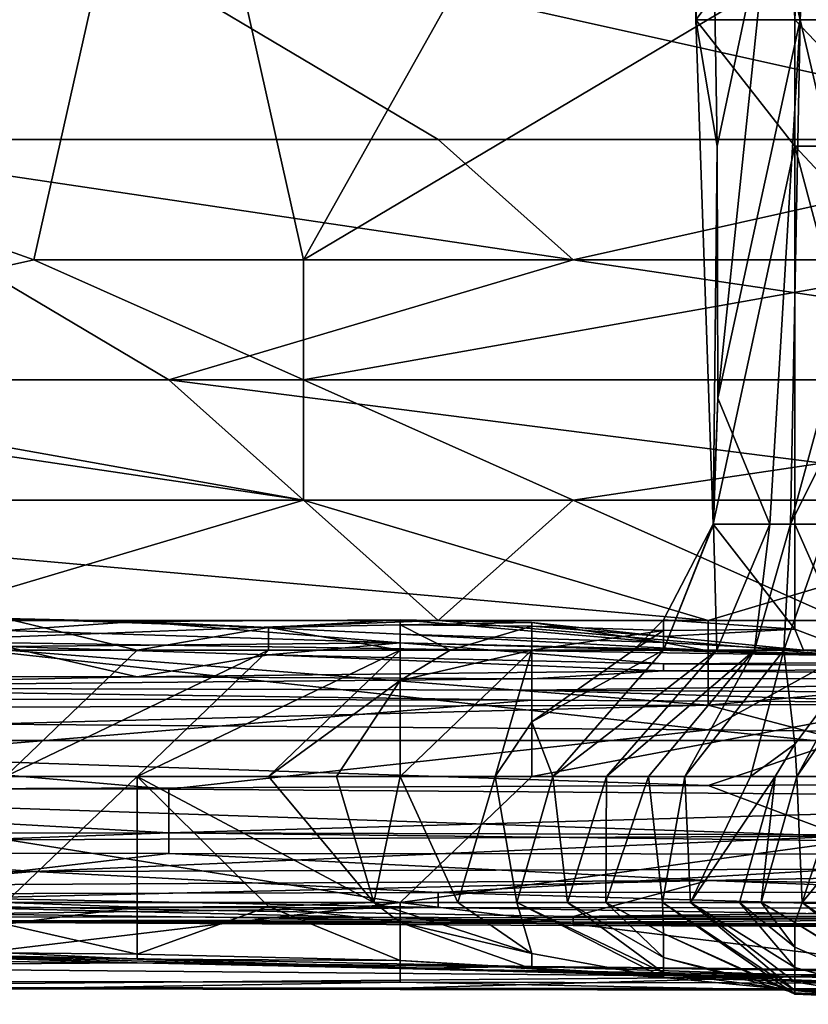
# Model space of a CAD drawing. Extents: x -1.05 to 1.05, y -0.36 to 0.36.
# Tile 147 of 226: x 0.7424 to 0.7761, y -0.3615 to -0.3195. Entities that reach past the tile are written whole.
import ezdxf

# ---------------------------------------------------------------- set-up
doc = ezdxf.new("R2010")
doc.units = 0

msp = doc.modelspace()

# ---------------------------------------------------------------- linework, layer by layer
for points in [[(0.754561, -0.32971, 0.268082), (0.748802, -0.304044, 0.26605), (0.771839, -0.298911, 0.26544)], [(0.754561, -0.32971, 0.268082), (0.771839, -0.298911, 0.26544), (0.789116, -0.309177, 0.265814)], [(0.743042, -0.32971, 0.268321), (0.714246, -0.319443, 0.267732), (0.748802, -0.304044, 0.26605)], [(0.743042, -0.32971, 0.268321), (0.748802, -0.304044, 0.26605), (0.754561, -0.32971, 0.268082)], [(0.771322, -0.319467, 0.192571), (0.775345, -0.314083, 0.196306), (0.771085, -0.308699, 0.192571)], [(0.771965, -0.308699, 0.188835), (0.771322, -0.319467, 0.192571), (0.771085, -0.308699, 0.192571)], [(0.772226, -0.324851, 0.188835), (0.771322, -0.319467, 0.192571), (0.771965, -0.308699, 0.188835)], [(0.774502, -0.314083, 0.181365), (0.772226, -0.324851, 0.188835), (0.771965, -0.308699, 0.188835)], [(0.774502, -0.314083, 0.181365), (0.774547, -0.308699, 0.181365), (0.775771, -0.319467, 0.177629)], [(0.776334, -0.308699, 0.173894), (0.775771, -0.319467, 0.177629), (0.774547, -0.308699, 0.181365)], [(0.779146, -0.319467, 0.162688), (0.775771, -0.319467, 0.177629), (0.776334, -0.308699, 0.173894)], [(0.77578, -0.314083, 0.196306), (0.78082, -0.319467, 0.192571), (0.780952, -0.308699, 0.192571)], [(0.783357, -0.32971, 0.267321), (0.754561, -0.32971, 0.268082), (0.789116, -0.309177, 0.265814)], [(0.77555, -0.319467, 0.196011), (0.775345, -0.314083, 0.196306), (0.771322, -0.319467, 0.192571)], [(0.77226, -0.335619, 0.188835), (0.772226, -0.324851, 0.188835), (0.774502, -0.314083, 0.181365)], [(0.775771, -0.319467, 0.177629), (0.77226, -0.335619, 0.188835), (0.774502, -0.314083, 0.181365)], [(0.77555, -0.319467, 0.196011), (0.77578, -0.314083, 0.196306), (0.775345, -0.314083, 0.196306)], [(0.77578, -0.314083, 0.196306), (0.77555, -0.319467, 0.196011), (0.78082, -0.319467, 0.192571)], [(0.708487, -0.31431, 0.395134), (0.731524, -0.324576, 0.39094), (0.743042, -0.31431, 0.394514)], [(0.76032, -0.324576, 0.390515), (0.743042, -0.31431, 0.394514), (0.731524, -0.324576, 0.39094)], [(0.789116, -0.324576, 0.389973), (0.789116, -0.31431, 0.39325), (0.743042, -0.31431, 0.394514)], [(0.789116, -0.324576, 0.389973), (0.743042, -0.31431, 0.394514), (0.76032, -0.324576, 0.390515)], [(0.743042, -0.32971, 0.268321), (0.720005, -0.334843, 0.269339), (0.714246, -0.319443, 0.267732)], [(0.77555, -0.319467, 0.196011), (0.771322, -0.319467, 0.192571), (0.77555, -0.324851, 0.195703)], [(0.771322, -0.319467, 0.192571), (0.772059, -0.341004, 0.192571), (0.77555, -0.324851, 0.195703)], [(0.772226, -0.324851, 0.188835), (0.772059, -0.341004, 0.192571), (0.771322, -0.319467, 0.192571)], [(0.774479, -0.341004, 0.181365), (0.77226, -0.335619, 0.188835), (0.775771, -0.319467, 0.177629)], [(0.775771, -0.319467, 0.177629), (0.775356, -0.341004, 0.177629), (0.774479, -0.341004, 0.181365)], [(0.775356, -0.341004, 0.177629), (0.775771, -0.319467, 0.177629), (0.778296, -0.330235, 0.166424)], [(0.780689, -0.324851, 0.192571), (0.78082, -0.319467, 0.192571), (0.77555, -0.319467, 0.196011)], [(0.77555, -0.324851, 0.195703), (0.780689, -0.324851, 0.192571), (0.77555, -0.319467, 0.196011)], [(0.779146, -0.319467, 0.162688), (0.778296, -0.330235, 0.166424), (0.775771, -0.319467, 0.177629)], [(0.725765, -0.334843, 0.386455), (0.748802, -0.334843, 0.386275), (0.731524, -0.324576, 0.39094)], [(0.748802, -0.334843, 0.386275), (0.766079, -0.32971, 0.388316), (0.731524, -0.324576, 0.39094)], [(0.766079, -0.32971, 0.388316), (0.76032, -0.324576, 0.390515), (0.731524, -0.324576, 0.39094)], [(0.766079, -0.32971, 0.388316), (0.789116, -0.324576, 0.389973), (0.76032, -0.324576, 0.390515)], [(0.766079, -0.32971, 0.388316), (0.800635, -0.334843, 0.385776), (0.789116, -0.324576, 0.389973)], [(0.77555, -0.324851, 0.195703), (0.772059, -0.341004, 0.192571), (0.77555, -0.341004, 0.194806)], [(0.77226, -0.335619, 0.188835), (0.772059, -0.341004, 0.192571), (0.772226, -0.324851, 0.188835)], [(0.77555, -0.341004, 0.194806), (0.77983, -0.341004, 0.192571), (0.77555, -0.324851, 0.195703)], [(0.77983, -0.341004, 0.192571), (0.780594, -0.330235, 0.192571), (0.77555, -0.324851, 0.195703)], [(0.780594, -0.330235, 0.192571), (0.780689, -0.324851, 0.192571), (0.77555, -0.324851, 0.195703)], [(0.720005, -0.334843, 0.269339), (0.743042, -0.32971, 0.268321), (0.754561, -0.334843, 0.268656)], [(0.754561, -0.334843, 0.268656), (0.743042, -0.32971, 0.268321), (0.754561, -0.32971, 0.268082)], [(0.800635, -0.334843, 0.385776), (0.766079, -0.32971, 0.388316), (0.748802, -0.334843, 0.386275)], [(0.754561, -0.334843, 0.268656), (0.754561, -0.32971, 0.268082), (0.783357, -0.32971, 0.267321)], [(0.754561, -0.334843, 0.268656), (0.783357, -0.32971, 0.267321), (0.800635, -0.334843, 0.267437)], [(0.780726, -0.330235, 0.155218), (0.775074, -0.346388, 0.177629), (0.775356, -0.341004, 0.177629)], [(0.780726, -0.330235, 0.155218), (0.778571, -0.346388, 0.162688), (0.775074, -0.346388, 0.177629)], [(0.780726, -0.330235, 0.155218), (0.775356, -0.341004, 0.177629), (0.778296, -0.330235, 0.166424)], [(0.714246, -0.339976, 0.383819), (0.754561, -0.339976, 0.383624), (0.725765, -0.334843, 0.386455)], [(0.754561, -0.334843, 0.268656), (0.754561, -0.339976, 0.271196), (0.720005, -0.334843, 0.269339)], [(0.720005, -0.334843, 0.269339), (0.754561, -0.339976, 0.271196), (0.725765, -0.339976, 0.271819)], [(0.754561, -0.339976, 0.383624), (0.748802, -0.334843, 0.386275), (0.725765, -0.334843, 0.386455)], [(0.789116, -0.339976, 0.383442), (0.800635, -0.334843, 0.385776), (0.748802, -0.334843, 0.386275)], [(0.754561, -0.339976, 0.383624), (0.789116, -0.339976, 0.383442), (0.748802, -0.334843, 0.386275)], [(0.754561, -0.334843, 0.268656), (0.800635, -0.334843, 0.267437), (0.766079, -0.339976, 0.27083)], [(0.754561, -0.339976, 0.271196), (0.754561, -0.334843, 0.268656), (0.766079, -0.339976, 0.27083)], [(0.777598, -0.345109, 0.272509), (0.766079, -0.339976, 0.27083), (0.800635, -0.334843, 0.267437)], [(0.772076, -0.341004, 0.188835), (0.772059, -0.341004, 0.192571), (0.77226, -0.335619, 0.188835)], [(0.774479, -0.341004, 0.181365), (0.772076, -0.341004, 0.188835), (0.77226, -0.335619, 0.188835)], [(0.714246, -0.339976, 0.383819), (0.771839, -0.345109, 0.380312), (0.754561, -0.339976, 0.383624)], [(0.771839, -0.345109, 0.380312), (0.714246, -0.339976, 0.383819), (0.725765, -0.345109, 0.380393)], [(0.737283, -0.345109, 0.273083), (0.725765, -0.339976, 0.271819), (0.754561, -0.339976, 0.271196)], [(0.737283, -0.345109, 0.273083), (0.754561, -0.339976, 0.271196), (0.76032, -0.345109, 0.272823)], [(0.754561, -0.339976, 0.383624), (0.771839, -0.345109, 0.380312), (0.789116, -0.339976, 0.383442)], [(0.76032, -0.345109, 0.272823), (0.754561, -0.339976, 0.271196), (0.766079, -0.339976, 0.27083)], [(0.76032, -0.345109, 0.272823), (0.766079, -0.339976, 0.27083), (0.777598, -0.345109, 0.272509)], [(0.812153, -0.345109, 0.380051), (0.789116, -0.339976, 0.383442), (0.771839, -0.345109, 0.380312)], [(0.772059, -0.341004, 0.192571), (0.769931, -0.345088, 0.192571), (0.77555, -0.34549, 0.196306)], [(0.772059, -0.341004, 0.192571), (0.772076, -0.341004, 0.188835), (0.769931, -0.346388, 0.190658)], [(0.769931, -0.345088, 0.192571), (0.772059, -0.341004, 0.192571), (0.769931, -0.346388, 0.190658)], [(0.772209, -0.346388, 0.1851), (0.769931, -0.346388, 0.190658), (0.772076, -0.341004, 0.188835)], [(0.772059, -0.341004, 0.192571), (0.77555, -0.34549, 0.196306), (0.77555, -0.341004, 0.194806)], [(0.774479, -0.341004, 0.181365), (0.772209, -0.346388, 0.1851), (0.772076, -0.341004, 0.188835)], [(0.773827, -0.346388, 0.181365), (0.772209, -0.346388, 0.1851), (0.774479, -0.341004, 0.181365)], [(0.775074, -0.346388, 0.177629), (0.773827, -0.346388, 0.181365), (0.775356, -0.341004, 0.177629)], [(0.775356, -0.341004, 0.177629), (0.773827, -0.346388, 0.181365), (0.774479, -0.341004, 0.181365)], [(0.77555, -0.341004, 0.194806), (0.77792, -0.346388, 0.196306), (0.77983, -0.341004, 0.192571)], [(0.77555, -0.341004, 0.194806), (0.77555, -0.34549, 0.196306), (0.77792, -0.346388, 0.196306)], [(0.708487, -0.348906, 0.377093), (0.771839, -0.348733, 0.377093), (0.725765, -0.345109, 0.380393)], [(0.725765, -0.345109, 0.380393), (0.771839, -0.348733, 0.377093), (0.771839, -0.345109, 0.380312)], [(0.736216, -0.344996, 0.218717), (0.741835, -0.345536, 0.222453), (0.747454, -0.345155, 0.214982)], [(0.741835, -0.345037, 0.214982), (0.736216, -0.344996, 0.218717), (0.747454, -0.345155, 0.214982)], [(0.777598, -0.346605, 0.27388), (0.737283, -0.346003, 0.27388), (0.76032, -0.345109, 0.272823)], [(0.76032, -0.345109, 0.272823), (0.737283, -0.346003, 0.27388), (0.737283, -0.345109, 0.273083)], [(0.753073, -0.345408, 0.207512), (0.741835, -0.345037, 0.214982), (0.747454, -0.345155, 0.214982)], [(0.747454, -0.346388, 0.208986), (0.741835, -0.345037, 0.214982), (0.753073, -0.345408, 0.207512)], [(0.747454, -0.346388, 0.208986), (0.741835, -0.346388, 0.211311), (0.741835, -0.345037, 0.214982)], [(0.741835, -0.345536, 0.222453), (0.758692, -0.34607, 0.222453), (0.747454, -0.345155, 0.214982)], [(0.747454, -0.345155, 0.214982), (0.758692, -0.345705, 0.214982), (0.758692, -0.345083, 0.207512)], [(0.753073, -0.345408, 0.207512), (0.747454, -0.345155, 0.214982), (0.758692, -0.345083, 0.207512)], [(0.747454, -0.345155, 0.214982), (0.758692, -0.34607, 0.222453), (0.758692, -0.345705, 0.214982)], [(0.758692, -0.345294, 0.203776), (0.753073, -0.345408, 0.207512), (0.758692, -0.345083, 0.207512)], [(0.758692, -0.345083, 0.207512), (0.758692, -0.345705, 0.214982), (0.769931, -0.346056, 0.207512)], [(0.764312, -0.345203, 0.203776), (0.758692, -0.345083, 0.207512), (0.769931, -0.346056, 0.207512)], [(0.758692, -0.345294, 0.203776), (0.758692, -0.345083, 0.207512), (0.764312, -0.345203, 0.203776)], [(0.764312, -0.345353, 0.200041), (0.758692, -0.345294, 0.203776), (0.764312, -0.345203, 0.203776)], [(0.777598, -0.345109, 0.272509), (0.777598, -0.346605, 0.27388), (0.76032, -0.345109, 0.272823)], [(0.764312, -0.345203, 0.203776), (0.769931, -0.346056, 0.207512), (0.769931, -0.345803, 0.200041)], [(0.764312, -0.345353, 0.200041), (0.764312, -0.345203, 0.203776), (0.769931, -0.345803, 0.200041)], [(0.769931, -0.345088, 0.192571), (0.768652, -0.346388, 0.192571), (0.769931, -0.345536, 0.196306)], [(0.769931, -0.346388, 0.190658), (0.768652, -0.346388, 0.192571), (0.769931, -0.345088, 0.192571)], [(0.769931, -0.345088, 0.192571), (0.769931, -0.345536, 0.196306), (0.77555, -0.34549, 0.196306)], [(0.771839, -0.345109, 0.380312), (0.771839, -0.348733, 0.377093), (0.812153, -0.345109, 0.380051)], [(0.771839, -0.348733, 0.377093), (0.794876, -0.34859, 0.377093), (0.812153, -0.345109, 0.380051)], [(0.741835, -0.345536, 0.222453), (0.741835, -0.346219, 0.233658), (0.758692, -0.34607, 0.222453)], [(0.753073, -0.346388, 0.205762), (0.747454, -0.346388, 0.208986), (0.753073, -0.345408, 0.207512)], [(0.758692, -0.346388, 0.201412), (0.753073, -0.345408, 0.207512), (0.758692, -0.345294, 0.203776)], [(0.758692, -0.346388, 0.201412), (0.753073, -0.346388, 0.205762), (0.753073, -0.345408, 0.207512)], [(0.76082, -0.346388, 0.200041), (0.758692, -0.345294, 0.203776), (0.764312, -0.345353, 0.200041)], [(0.76082, -0.346388, 0.200041), (0.758692, -0.346388, 0.201412), (0.758692, -0.345294, 0.203776)], [(0.764312, -0.346388, 0.196521), (0.76082, -0.346388, 0.200041), (0.764312, -0.345353, 0.200041)], [(0.769931, -0.345536, 0.196306), (0.764312, -0.345353, 0.200041), (0.769931, -0.345803, 0.200041)], [(0.769931, -0.345536, 0.196306), (0.764312, -0.346388, 0.196521), (0.764312, -0.345353, 0.200041)], [(0.769931, -0.345536, 0.196306), (0.768652, -0.346388, 0.192571), (0.764312, -0.346388, 0.196521)], [(0.769931, -0.345803, 0.200041), (0.775912, -0.346388, 0.200041), (0.77555, -0.34549, 0.196306)], [(0.769931, -0.345536, 0.196306), (0.769931, -0.345803, 0.200041), (0.77555, -0.34549, 0.196306)], [(0.77792, -0.346388, 0.196306), (0.77555, -0.34549, 0.196306), (0.775912, -0.346388, 0.200041)], [(0.714246, -0.349336, 0.278795), (0.737283, -0.346003, 0.27388), (0.771839, -0.349783, 0.278795)], [(0.737283, -0.346003, 0.27388), (0.777598, -0.346605, 0.27388), (0.771839, -0.349783, 0.278795)], [(0.741835, -0.346219, 0.233658), (0.753073, -0.346588, 0.237394), (0.758692, -0.34607, 0.222453)], [(0.753073, -0.346588, 0.237394), (0.769931, -0.346961, 0.241129), (0.758692, -0.34607, 0.222453)], [(0.758692, -0.34607, 0.222453), (0.771691, -0.346388, 0.218717), (0.758692, -0.345705, 0.214982)], [(0.758692, -0.345705, 0.214982), (0.771691, -0.346388, 0.218717), (0.769931, -0.346056, 0.207512)], [(0.758692, -0.34607, 0.222453), (0.769931, -0.346961, 0.241129), (0.786788, -0.346864, 0.226188)], [(0.758692, -0.34607, 0.222453), (0.786788, -0.346864, 0.226188), (0.771691, -0.346388, 0.218717)], [(0.769931, -0.345803, 0.200041), (0.769931, -0.346056, 0.207512), (0.775912, -0.346388, 0.200041)], [(0.775912, -0.346388, 0.200041), (0.769931, -0.346056, 0.207512), (0.771691, -0.346388, 0.218717)], [(0.741835, -0.346219, 0.233658), (0.736216, -0.347509, 0.25607), (0.747454, -0.347517, 0.25607)], [(0.741835, -0.346219, 0.233658), (0.747454, -0.347517, 0.25607), (0.753073, -0.346588, 0.237394)], [(0.747454, -0.351772, 0.205879), (0.741835, -0.351772, 0.208694), (0.753073, -0.346388, 0.205762)], [(0.741835, -0.351772, 0.208694), (0.747454, -0.346388, 0.208986), (0.753073, -0.346388, 0.205762)], [(0.741835, -0.351772, 0.208694), (0.741835, -0.346388, 0.211311), (0.747454, -0.346388, 0.208986)], [(0.747454, -0.351772, 0.205879), (0.758692, -0.346388, 0.201412), (0.753073, -0.351772, 0.202335)], [(0.747454, -0.351772, 0.205879), (0.753073, -0.346388, 0.205762), (0.758692, -0.346388, 0.201412)], [(0.753073, -0.351772, 0.202335), (0.758692, -0.346388, 0.201412), (0.758692, -0.347675, 0.200041)], [(0.758692, -0.347675, 0.200041), (0.758692, -0.346388, 0.201412), (0.76082, -0.346388, 0.200041)], [(0.758692, -0.351772, 0.197313), (0.758692, -0.347675, 0.200041), (0.764312, -0.346388, 0.196521)], [(0.758692, -0.347675, 0.200041), (0.76082, -0.346388, 0.200041), (0.764312, -0.346388, 0.196521)], [(0.762749, -0.351772, 0.192571), (0.758692, -0.351772, 0.197313), (0.764312, -0.346388, 0.196521)], [(0.764312, -0.349437, 0.192571), (0.762749, -0.351772, 0.192571), (0.764312, -0.346388, 0.196521)], [(0.764312, -0.346388, 0.196521), (0.768652, -0.346388, 0.192571), (0.764312, -0.349437, 0.192571)], [(0.765211, -0.351772, 0.188835), (0.764312, -0.349437, 0.192571), (0.769931, -0.346388, 0.190658)], [(0.764312, -0.349437, 0.192571), (0.768652, -0.346388, 0.192571), (0.769931, -0.346388, 0.190658)], [(0.769931, -0.346388, 0.190658), (0.772209, -0.346388, 0.1851), (0.765211, -0.351772, 0.188835)], [(0.765211, -0.351772, 0.188835), (0.772209, -0.346388, 0.1851), (0.767505, -0.351772, 0.1851)], [(0.772209, -0.346388, 0.1851), (0.773827, -0.346388, 0.181365), (0.767505, -0.351772, 0.1851)], [(0.773827, -0.346388, 0.181365), (0.769293, -0.351772, 0.181365), (0.767505, -0.351772, 0.1851)], [(0.773827, -0.346388, 0.181365), (0.770844, -0.351772, 0.177629), (0.769293, -0.351772, 0.181365)], [(0.773827, -0.346388, 0.181365), (0.775074, -0.346388, 0.177629), (0.770844, -0.351772, 0.177629)], [(0.775074, -0.346388, 0.177629), (0.77365, -0.351772, 0.170159), (0.770844, -0.351772, 0.177629)], [(0.771691, -0.346388, 0.218717), (0.786788, -0.346864, 0.226188), (0.786788, -0.346878, 0.218717)], [(0.775912, -0.346388, 0.200041), (0.771691, -0.346388, 0.218717), (0.798027, -0.347473, 0.200041)], [(0.771691, -0.346388, 0.218717), (0.786788, -0.346878, 0.218717), (0.798027, -0.347473, 0.200041)], [(0.77365, -0.351772, 0.170159), (0.775074, -0.346388, 0.177629), (0.77555, -0.350403, 0.166424)], [(0.775074, -0.346388, 0.177629), (0.778571, -0.346388, 0.162688), (0.77555, -0.350403, 0.166424)], [(0.77555, -0.350403, 0.166424), (0.778571, -0.346388, 0.162688), (0.775629, -0.351772, 0.162688)], [(0.779377, -0.346388, 0.158953), (0.775629, -0.351772, 0.162688), (0.778571, -0.346388, 0.162688)], [(0.777616, -0.351772, 0.155218), (0.775629, -0.351772, 0.162688), (0.779377, -0.346388, 0.158953)], [(0.775912, -0.346388, 0.200041), (0.781169, -0.346852, 0.196306), (0.77792, -0.346388, 0.196306)], [(0.775912, -0.346388, 0.200041), (0.798027, -0.347473, 0.200041), (0.781169, -0.346852, 0.196306)], [(0.747454, -0.347517, 0.25607), (0.769931, -0.347269, 0.2486), (0.753073, -0.346588, 0.237394)], [(0.753073, -0.346588, 0.237394), (0.769931, -0.347269, 0.2486), (0.769931, -0.346961, 0.241129)], [(0.769931, -0.346961, 0.241129), (0.792408, -0.347153, 0.237394), (0.786788, -0.346864, 0.226188)], [(0.771839, -0.349783, 0.278795), (0.777598, -0.346605, 0.27388), (0.794876, -0.350025, 0.278795)], [(0.747454, -0.347517, 0.25607), (0.764312, -0.347602, 0.25607), (0.769931, -0.347269, 0.2486)], [(0.764312, -0.347602, 0.25607), (0.803646, -0.347559, 0.2486), (0.769931, -0.347269, 0.2486)], [(0.769931, -0.346961, 0.241129), (0.769931, -0.347269, 0.2486), (0.792408, -0.347153, 0.237394)], [(0.769931, -0.347269, 0.2486), (0.803646, -0.347559, 0.2486), (0.792408, -0.347153, 0.237394)], [(0.736216, -0.347509, 0.25607), (0.724977, -0.347974, 0.267276), (0.747454, -0.347517, 0.25607)], [(0.747454, -0.347517, 0.25607), (0.724977, -0.347974, 0.267276), (0.764312, -0.347602, 0.25607)], [(0.764312, -0.347602, 0.25607), (0.724977, -0.347974, 0.267276), (0.764312, -0.348088, 0.267276)], [(0.753073, -0.351772, 0.202335), (0.758692, -0.347675, 0.200041), (0.755968, -0.351772, 0.200041)], [(0.758692, -0.351772, 0.197313), (0.755968, -0.351772, 0.200041), (0.758692, -0.347675, 0.200041)], [(0.764312, -0.348088, 0.267276), (0.786788, -0.348209, 0.267276), (0.803646, -0.347559, 0.2486)], [(0.764312, -0.347602, 0.25607), (0.764312, -0.348088, 0.267276), (0.803646, -0.347559, 0.2486)], [(0.719358, -0.348433, 0.271011), (0.764312, -0.348516, 0.271011), (0.724977, -0.347974, 0.267276)], [(0.724977, -0.347974, 0.267276), (0.764312, -0.348516, 0.271011), (0.764312, -0.348088, 0.267276)], [(0.764312, -0.348088, 0.267276), (0.781169, -0.348608, 0.271011), (0.786788, -0.348209, 0.267276)], [(0.764312, -0.348516, 0.271011), (0.781169, -0.348608, 0.271011), (0.764312, -0.348088, 0.267276)], [(0.719358, -0.348433, 0.271011), (0.724977, -0.351772, 0.274255), (0.764312, -0.348516, 0.271011)], [(0.724977, -0.351772, 0.274255), (0.764312, -0.351772, 0.274189), (0.764312, -0.348516, 0.271011)], [(0.764312, -0.348516, 0.271011), (0.764312, -0.351772, 0.274189), (0.781169, -0.348608, 0.271011)], [(0.764312, -0.351772, 0.274189), (0.798027, -0.351772, 0.274128), (0.781169, -0.348608, 0.271011)], [(0.794876, -0.34859, 0.377093), (0.771839, -0.348733, 0.377093), (0.777598, -0.350242, 0.375147)], [(0.771839, -0.348733, 0.377093), (0.708487, -0.348906, 0.377093), (0.714246, -0.350242, 0.375449)], [(0.777598, -0.350242, 0.375147), (0.771839, -0.348733, 0.377093), (0.714246, -0.350242, 0.375449)], [(0.748802, -0.352323, 0.28371), (0.714246, -0.35225, 0.28371), (0.714246, -0.349336, 0.278795)], [(0.714246, -0.349336, 0.278795), (0.771839, -0.349783, 0.278795), (0.748802, -0.352323, 0.28371)], [(0.765211, -0.351772, 0.188835), (0.762749, -0.351772, 0.192571), (0.764312, -0.349437, 0.192571)], [(0.748802, -0.352323, 0.28371), (0.771839, -0.349783, 0.278795), (0.800635, -0.352703, 0.28371)], [(0.771839, -0.349783, 0.278795), (0.794876, -0.350025, 0.278795), (0.800635, -0.352703, 0.28371)], [(0.714246, -0.350242, 0.375449), (0.771839, -0.352166, 0.372178), (0.777598, -0.350242, 0.375147)], [(0.720005, -0.352386, 0.372178), (0.771839, -0.352166, 0.372178), (0.714246, -0.350242, 0.375449)], [(0.771839, -0.352166, 0.372178), (0.806394, -0.35199, 0.372178), (0.777598, -0.350242, 0.375147)], [(0.774709, -0.351772, 0.166424), (0.77365, -0.351772, 0.170159), (0.77555, -0.350403, 0.166424)], [(0.77555, -0.350403, 0.166424), (0.775629, -0.351772, 0.162688), (0.774709, -0.351772, 0.166424)], [(0.713739, -0.357156, 0.274363), (0.758692, -0.357156, 0.274329), (0.724977, -0.351772, 0.274255)], [(0.758692, -0.357156, 0.274329), (0.764312, -0.351772, 0.274189), (0.724977, -0.351772, 0.274255)], [(0.741835, -0.357156, 0.210323), (0.741835, -0.351772, 0.208694), (0.747454, -0.351772, 0.205879)], [(0.741835, -0.357156, 0.210323), (0.747454, -0.351772, 0.205879), (0.747454, -0.357366, 0.207512)], [(0.753073, -0.351772, 0.202335), (0.757562, -0.357156, 0.200041), (0.747454, -0.351772, 0.205879)], [(0.747454, -0.351772, 0.205879), (0.757562, -0.357156, 0.200041), (0.753073, -0.357327, 0.203776)], [(0.747454, -0.351772, 0.205879), (0.753073, -0.357327, 0.203776), (0.747454, -0.357366, 0.207512)], [(0.757562, -0.357156, 0.200041), (0.753073, -0.351772, 0.202335), (0.755968, -0.351772, 0.200041)], [(0.755968, -0.351772, 0.200041), (0.758692, -0.351772, 0.197313), (0.757562, -0.357156, 0.200041)], [(0.757562, -0.357156, 0.200041), (0.758692, -0.351772, 0.197313), (0.761153, -0.357156, 0.196306)], [(0.758692, -0.357156, 0.274329), (0.803646, -0.357156, 0.274284), (0.798027, -0.351772, 0.274128)], [(0.758692, -0.357156, 0.274329), (0.798027, -0.351772, 0.274128), (0.764312, -0.351772, 0.274189)], [(0.762749, -0.351772, 0.192571), (0.761153, -0.357156, 0.196306), (0.758692, -0.351772, 0.197313)], [(0.763678, -0.357156, 0.192571), (0.761153, -0.357156, 0.196306), (0.762749, -0.351772, 0.192571)], [(0.762749, -0.351772, 0.192571), (0.765211, -0.351772, 0.188835), (0.763678, -0.357156, 0.192571)], [(0.763678, -0.357156, 0.192571), (0.765211, -0.351772, 0.188835), (0.765844, -0.357156, 0.188835)], [(0.767505, -0.351772, 0.1851), (0.765844, -0.357156, 0.188835), (0.765211, -0.351772, 0.188835)], [(0.767481, -0.357156, 0.1851), (0.765844, -0.357156, 0.188835), (0.767505, -0.351772, 0.1851)], [(0.769293, -0.351772, 0.181365), (0.767481, -0.357156, 0.1851), (0.767505, -0.351772, 0.1851)], [(0.769293, -0.351772, 0.181365), (0.769898, -0.357156, 0.177629), (0.767481, -0.357156, 0.1851)], [(0.769898, -0.357156, 0.177629), (0.769293, -0.351772, 0.181365), (0.770844, -0.351772, 0.177629)], [(0.769898, -0.357156, 0.177629), (0.770844, -0.351772, 0.177629), (0.771087, -0.357156, 0.173894)], [(0.77365, -0.351772, 0.170159), (0.771087, -0.357156, 0.173894), (0.770844, -0.351772, 0.177629)], [(0.774709, -0.351772, 0.166424), (0.771087, -0.357156, 0.173894), (0.77365, -0.351772, 0.170159)], [(0.773189, -0.357156, 0.166424), (0.771087, -0.357156, 0.173894), (0.774709, -0.351772, 0.166424)], [(0.774709, -0.351772, 0.166424), (0.774104, -0.357156, 0.162688), (0.773189, -0.357156, 0.166424)], [(0.774709, -0.351772, 0.166424), (0.775629, -0.351772, 0.162688), (0.774104, -0.357156, 0.162688)], [(0.775855, -0.357156, 0.155218), (0.774104, -0.357156, 0.162688), (0.775629, -0.351772, 0.162688)], [(0.775629, -0.351772, 0.162688), (0.777616, -0.351772, 0.155218), (0.775855, -0.357156, 0.155218)], [(0.780267, -0.351772, 0.144012), (0.775855, -0.357156, 0.155218), (0.777616, -0.351772, 0.155218)], [(0.77852, -0.357156, 0.144012), (0.775855, -0.357156, 0.155218), (0.780267, -0.351772, 0.144012)], [(0.696968, -0.354225, 0.288625), (0.714246, -0.35225, 0.28371), (0.748802, -0.35419, 0.288625)], [(0.714246, -0.35225, 0.28371), (0.748802, -0.352323, 0.28371), (0.748802, -0.35419, 0.288625)], [(0.720005, -0.352386, 0.372178), (0.777598, -0.354332, 0.367263), (0.771839, -0.352166, 0.372178)], [(0.725765, -0.354552, 0.367263), (0.777598, -0.354332, 0.367263), (0.720005, -0.352386, 0.372178)], [(0.748802, -0.352323, 0.28371), (0.800635, -0.352703, 0.28371), (0.748802, -0.35419, 0.288625)], [(0.771839, -0.352166, 0.372178), (0.777598, -0.354332, 0.367263), (0.806394, -0.35199, 0.372178)], [(0.748802, -0.35419, 0.288625), (0.800635, -0.352703, 0.28371), (0.806394, -0.354353, 0.288625)], [(0.696968, -0.354225, 0.288625), (0.748802, -0.35419, 0.288625), (0.725765, -0.355026, 0.29354)], [(0.725765, -0.355026, 0.29354), (0.748802, -0.35419, 0.288625), (0.748802, -0.355066, 0.29354)], [(0.725765, -0.354552, 0.367263), (0.743042, -0.355839, 0.362348), (0.777598, -0.354332, 0.367263)], [(0.777598, -0.354332, 0.367263), (0.743042, -0.355839, 0.362348), (0.777598, -0.35574, 0.362348)], [(0.748802, -0.35419, 0.288625), (0.806394, -0.354353, 0.288625), (0.829431, -0.355117, 0.29354)], [(0.748802, -0.355066, 0.29354), (0.748802, -0.35419, 0.288625), (0.829431, -0.355117, 0.29354)], [(0.725765, -0.354552, 0.367263), (0.673931, -0.355926, 0.362348), (0.743042, -0.355839, 0.362348)], [(0.725765, -0.355026, 0.29354), (0.748802, -0.355066, 0.29354), (0.737283, -0.356414, 0.308284)], [(0.748802, -0.355066, 0.29354), (0.771839, -0.356215, 0.303369), (0.737283, -0.356414, 0.308284)], [(0.829431, -0.355117, 0.29354), (0.771839, -0.356215, 0.303369), (0.748802, -0.355066, 0.29354)], [(0.771839, -0.356215, 0.303369), (0.829431, -0.355117, 0.29354), (0.812153, -0.356904, 0.308284)], [(0.743042, -0.355839, 0.362348), (0.76032, -0.356732, 0.357433), (0.777598, -0.35574, 0.362348)], [(0.76032, -0.356732, 0.357433), (0.777598, -0.356725, 0.357433), (0.777598, -0.35574, 0.362348)], [(0.673931, -0.355926, 0.362348), (0.731524, -0.35681, 0.357433), (0.743042, -0.355839, 0.362348)], [(0.731524, -0.35681, 0.357433), (0.76032, -0.356732, 0.357433), (0.743042, -0.355839, 0.362348)], [(0.737283, -0.356414, 0.308284), (0.771839, -0.356215, 0.303369), (0.731524, -0.357171, 0.318114)], [(0.731524, -0.357171, 0.318114), (0.771839, -0.356215, 0.303369), (0.766079, -0.357757, 0.323029)], [(0.771839, -0.356215, 0.303369), (0.800635, -0.35731, 0.313199), (0.766079, -0.357757, 0.323029)], [(0.800635, -0.35731, 0.313199), (0.771839, -0.356215, 0.303369), (0.812153, -0.356904, 0.308284)], [(0.708487, -0.357403, 0.352518), (0.76032, -0.35738, 0.352518), (0.731524, -0.35681, 0.357433)], [(0.731524, -0.35681, 0.357433), (0.76032, -0.35738, 0.352518), (0.76032, -0.356732, 0.357433)], [(0.76032, -0.356732, 0.357433), (0.783357, -0.357399, 0.352518), (0.777598, -0.356725, 0.357433)], [(0.76032, -0.35738, 0.352518), (0.783357, -0.357399, 0.352518), (0.76032, -0.356732, 0.357433)], [(0.696968, -0.357054, 0.318114), (0.731524, -0.357171, 0.318114), (0.766079, -0.358, 0.327944)], [(0.696968, -0.357864, 0.332859), (0.696968, -0.357054, 0.318114), (0.766079, -0.358, 0.327944)], [(0.708487, -0.357403, 0.352518), (0.731524, -0.357762, 0.347603), (0.76032, -0.35738, 0.352518)], [(0.713739, -0.357156, 0.274363), (0.730596, -0.360524, 0.271011), (0.758692, -0.357156, 0.274329)], [(0.730596, -0.360524, 0.271011), (0.758692, -0.360558, 0.271011), (0.758692, -0.357156, 0.274329)], [(0.731524, -0.357171, 0.318114), (0.766079, -0.357757, 0.323029), (0.766079, -0.358, 0.327944)], [(0.731524, -0.357762, 0.347603), (0.789116, -0.357849, 0.347603), (0.76032, -0.35738, 0.352518)], [(0.741835, -0.357156, 0.210323), (0.747454, -0.357366, 0.207512), (0.741835, -0.358083, 0.211247)], [(0.741835, -0.358083, 0.211247), (0.747454, -0.357366, 0.207512), (0.747454, -0.35936, 0.211247)], [(0.753073, -0.357327, 0.203776), (0.758692, -0.359638, 0.203776), (0.747454, -0.35936, 0.211247)], [(0.747454, -0.357366, 0.207512), (0.753073, -0.357327, 0.203776), (0.747454, -0.35936, 0.211247)], [(0.757562, -0.357156, 0.200041), (0.758692, -0.358015, 0.200041), (0.753073, -0.357327, 0.203776)], [(0.753073, -0.357327, 0.203776), (0.758692, -0.358015, 0.200041), (0.758692, -0.359638, 0.203776)], [(0.757562, -0.357156, 0.200041), (0.764312, -0.359342, 0.196306), (0.758692, -0.358015, 0.200041)], [(0.757562, -0.357156, 0.200041), (0.761153, -0.357156, 0.196306), (0.764312, -0.359342, 0.196306)], [(0.758692, -0.357156, 0.274329), (0.786788, -0.360619, 0.271011), (0.803646, -0.357156, 0.274284)], [(0.758692, -0.360558, 0.271011), (0.786788, -0.360619, 0.271011), (0.758692, -0.357156, 0.274329)], [(0.76032, -0.35738, 0.352518), (0.789116, -0.357849, 0.347603), (0.783357, -0.357399, 0.352518)], [(0.764312, -0.359342, 0.196306), (0.761153, -0.357156, 0.196306), (0.763678, -0.357156, 0.192571)], [(0.763678, -0.357156, 0.192571), (0.769931, -0.36037, 0.192571), (0.764312, -0.359342, 0.196306)], [(0.763678, -0.357156, 0.192571), (0.769931, -0.360162, 0.188835), (0.769931, -0.36037, 0.192571)], [(0.763678, -0.357156, 0.192571), (0.765844, -0.357156, 0.188835), (0.769931, -0.360162, 0.188835)], [(0.765844, -0.357156, 0.188835), (0.767481, -0.357156, 0.1851), (0.769931, -0.359508, 0.1851)], [(0.769931, -0.360162, 0.188835), (0.765844, -0.357156, 0.188835), (0.769931, -0.359508, 0.1851)], [(0.766079, -0.357757, 0.323029), (0.800635, -0.35731, 0.313199), (0.812153, -0.357732, 0.318114)], [(0.769931, -0.359508, 0.1851), (0.767481, -0.357156, 0.1851), (0.769931, -0.358486, 0.181365)], [(0.769931, -0.358486, 0.181365), (0.767481, -0.357156, 0.1851), (0.769898, -0.357156, 0.177629)], [(0.769898, -0.357156, 0.177629), (0.77555, -0.36107, 0.177629), (0.769931, -0.358486, 0.181365)], [(0.769898, -0.357156, 0.177629), (0.77555, -0.360925, 0.173894), (0.77555, -0.36107, 0.177629)], [(0.769898, -0.357156, 0.177629), (0.771087, -0.357156, 0.173894), (0.77555, -0.360925, 0.173894)], [(0.77555, -0.360925, 0.173894), (0.771087, -0.357156, 0.173894), (0.77555, -0.360554, 0.170159)], [(0.77555, -0.360554, 0.170159), (0.771087, -0.357156, 0.173894), (0.77555, -0.359931, 0.166424)], [(0.771087, -0.357156, 0.173894), (0.773189, -0.357156, 0.166424), (0.77555, -0.359931, 0.166424)], [(0.77555, -0.359931, 0.166424), (0.773189, -0.357156, 0.166424), (0.77555, -0.359067, 0.162688)], [(0.773189, -0.357156, 0.166424), (0.774104, -0.357156, 0.162688), (0.77555, -0.359067, 0.162688)], [(0.77555, -0.359067, 0.162688), (0.774104, -0.357156, 0.162688), (0.77555, -0.358017, 0.158953)], [(0.774104, -0.357156, 0.162688), (0.775855, -0.357156, 0.155218), (0.77555, -0.358017, 0.158953)], [(0.775855, -0.357156, 0.155218), (0.781169, -0.36142, 0.155218), (0.77555, -0.358017, 0.158953)], [(0.781169, -0.36142, 0.155218), (0.775855, -0.357156, 0.155218), (0.781169, -0.360839, 0.147747)], [(0.775855, -0.357156, 0.155218), (0.77852, -0.357156, 0.144012), (0.781169, -0.360839, 0.147747)], [(0.696968, -0.357864, 0.332859), (0.766079, -0.358, 0.327944), (0.696968, -0.357913, 0.342688)], [(0.731524, -0.357762, 0.347603), (0.731524, -0.357952, 0.342688), (0.789116, -0.357849, 0.347603)], [(0.731524, -0.357952, 0.342688), (0.783357, -0.358116, 0.342688), (0.789116, -0.357849, 0.347603)], [(0.766079, -0.358, 0.327944), (0.812153, -0.357732, 0.318114), (0.800635, -0.358231, 0.327944)], [(0.766079, -0.357757, 0.323029), (0.812153, -0.357732, 0.318114), (0.766079, -0.358, 0.327944)], [(0.696968, -0.357913, 0.342688), (0.766079, -0.358, 0.327944), (0.731524, -0.357952, 0.342688)], [(0.731524, -0.357952, 0.342688), (0.766079, -0.358145, 0.332859), (0.783357, -0.358116, 0.342688)], [(0.766079, -0.358, 0.327944), (0.766079, -0.358145, 0.332859), (0.731524, -0.357952, 0.342688)], [(0.741835, -0.358083, 0.211247), (0.747454, -0.35936, 0.211247), (0.741835, -0.359314, 0.214982)], [(0.758692, -0.358015, 0.200041), (0.764312, -0.359994, 0.200041), (0.758692, -0.359638, 0.203776)], [(0.758692, -0.358015, 0.200041), (0.764312, -0.359342, 0.196306), (0.764312, -0.359994, 0.200041)], [(0.766079, -0.358, 0.327944), (0.800635, -0.358231, 0.327944), (0.766079, -0.358145, 0.332859)], [(0.766079, -0.358145, 0.332859), (0.812153, -0.3583, 0.332859), (0.783357, -0.358116, 0.342688)], [(0.766079, -0.358145, 0.332859), (0.800635, -0.358231, 0.327944), (0.812153, -0.3583, 0.332859)], [(0.77555, -0.358017, 0.158953), (0.781169, -0.361501, 0.158953), (0.77555, -0.359067, 0.162688)], [(0.77555, -0.358017, 0.158953), (0.781169, -0.36142, 0.155218), (0.781169, -0.361501, 0.158953)], [(0.769931, -0.358486, 0.181365), (0.77555, -0.361014, 0.181365), (0.769931, -0.359508, 0.1851)], [(0.769931, -0.358486, 0.181365), (0.77555, -0.36107, 0.177629), (0.77555, -0.361014, 0.181365)], [(0.724977, -0.359054, 0.229923), (0.747454, -0.359741, 0.233658), (0.730596, -0.359587, 0.237394)], [(0.724977, -0.359054, 0.229923), (0.736216, -0.359332, 0.226188), (0.747454, -0.359741, 0.233658)], [(0.77555, -0.359067, 0.162688), (0.781169, -0.361508, 0.162688), (0.77555, -0.359931, 0.166424)], [(0.77555, -0.359067, 0.162688), (0.781169, -0.361501, 0.158953), (0.781169, -0.361508, 0.162688)], [(0.741835, -0.359314, 0.214982), (0.747454, -0.359574, 0.214982), (0.736216, -0.359332, 0.226188)], [(0.736216, -0.359332, 0.226188), (0.758692, -0.35998, 0.211247), (0.764312, -0.359899, 0.226188)], [(0.747454, -0.359574, 0.214982), (0.758692, -0.35998, 0.211247), (0.736216, -0.359332, 0.226188)], [(0.747454, -0.359741, 0.233658), (0.736216, -0.359332, 0.226188), (0.764312, -0.359899, 0.226188)], [(0.741835, -0.359314, 0.214982), (0.747454, -0.35936, 0.211247), (0.747454, -0.359574, 0.214982)], [(0.747454, -0.35936, 0.211247), (0.758692, -0.359638, 0.203776), (0.747454, -0.359574, 0.214982)], [(0.764312, -0.359342, 0.196306), (0.769931, -0.360357, 0.196306), (0.764312, -0.359994, 0.200041)], [(0.764312, -0.359342, 0.196306), (0.769931, -0.36037, 0.192571), (0.769931, -0.360357, 0.196306)], [(0.769931, -0.359508, 0.1851), (0.77555, -0.360909, 0.1851), (0.769931, -0.360162, 0.188835)], [(0.769931, -0.359508, 0.1851), (0.77555, -0.361014, 0.181365), (0.77555, -0.360909, 0.1851)], [(0.730596, -0.359587, 0.237394), (0.747454, -0.359741, 0.233658), (0.724977, -0.359899, 0.244864)], [(0.724977, -0.359899, 0.244864), (0.747454, -0.359741, 0.233658), (0.77555, -0.360331, 0.244864)], [(0.724977, -0.359899, 0.244864), (0.77555, -0.360331, 0.244864), (0.724977, -0.360759, 0.259805)], [(0.747454, -0.359574, 0.214982), (0.769931, -0.360277, 0.200041), (0.758692, -0.35998, 0.211247)], [(0.758692, -0.359638, 0.203776), (0.769931, -0.360277, 0.200041), (0.747454, -0.359574, 0.214982)], [(0.747454, -0.359741, 0.233658), (0.792408, -0.360227, 0.233658), (0.77555, -0.360331, 0.244864)], [(0.747454, -0.359741, 0.233658), (0.764312, -0.359899, 0.226188), (0.792408, -0.360227, 0.233658)], [(0.758692, -0.359638, 0.203776), (0.764312, -0.359994, 0.200041), (0.769931, -0.360277, 0.200041)], [(0.758692, -0.35998, 0.211247), (0.77555, -0.36025, 0.207512), (0.764312, -0.359899, 0.226188)], [(0.77555, -0.36025, 0.207512), (0.786788, -0.360215, 0.218717), (0.764312, -0.359899, 0.226188)], [(0.764312, -0.359899, 0.226188), (0.798027, -0.360236, 0.226188), (0.792408, -0.360227, 0.233658)], [(0.764312, -0.359899, 0.226188), (0.786788, -0.360215, 0.218717), (0.798027, -0.360236, 0.226188)], [(0.77555, -0.359931, 0.166424), (0.781169, -0.36148, 0.166424), (0.77555, -0.360554, 0.170159)], [(0.77555, -0.359931, 0.166424), (0.781169, -0.361508, 0.162688), (0.781169, -0.36148, 0.166424)], [(0.724977, -0.360759, 0.259805), (0.77555, -0.360331, 0.244864), (0.758692, -0.36082, 0.259805)], [(0.769931, -0.360277, 0.200041), (0.77555, -0.36025, 0.207512), (0.758692, -0.35998, 0.211247)], [(0.77555, -0.360331, 0.244864), (0.803646, -0.36088, 0.25607), (0.758692, -0.36082, 0.259805)], [(0.764312, -0.359994, 0.200041), (0.769931, -0.360357, 0.196306), (0.769931, -0.360277, 0.200041)], [(0.769931, -0.360162, 0.188835), (0.77555, -0.360909, 0.1851), (0.769931, -0.36037, 0.192571)], [(0.769931, -0.360277, 0.200041), (0.786788, -0.360847, 0.188835), (0.77555, -0.36025, 0.207512)], [(0.769931, -0.360357, 0.196306), (0.786788, -0.360847, 0.188835), (0.769931, -0.360277, 0.200041)], [(0.769931, -0.36037, 0.192571), (0.77555, -0.360909, 0.1851), (0.769931, -0.360357, 0.196306)], [(0.769931, -0.360357, 0.196306), (0.77555, -0.360909, 0.1851), (0.786788, -0.360847, 0.188835)], [(0.77555, -0.36025, 0.207512), (0.798027, -0.360833, 0.196306), (0.786788, -0.360215, 0.218717)], [(0.77555, -0.360331, 0.244864), (0.792408, -0.360227, 0.233658), (0.803646, -0.360596, 0.244864)], [(0.786788, -0.360847, 0.188835), (0.798027, -0.360833, 0.196306), (0.77555, -0.36025, 0.207512)], [(0.77555, -0.360331, 0.244864), (0.803646, -0.360596, 0.244864), (0.803646, -0.36088, 0.25607)], [(0.741835, -0.360847, 0.267276), (0.724977, -0.360759, 0.259805), (0.758692, -0.36082, 0.259805)], [(0.730596, -0.360524, 0.271011), (0.741835, -0.360847, 0.267276), (0.758692, -0.360558, 0.271011)], [(0.741835, -0.360847, 0.267276), (0.77555, -0.360901, 0.267276), (0.758692, -0.360558, 0.271011)], [(0.758692, -0.360558, 0.271011), (0.77555, -0.360901, 0.267276), (0.786788, -0.360619, 0.271011)], [(0.77555, -0.360554, 0.170159), (0.781169, -0.36148, 0.166424), (0.77555, -0.360925, 0.173894)], [(0.77555, -0.360901, 0.267276), (0.803646, -0.360999, 0.267276), (0.786788, -0.360619, 0.271011)], [(0.758692, -0.36082, 0.259805), (0.77555, -0.360901, 0.267276), (0.741835, -0.360847, 0.267276)], [(0.758692, -0.36082, 0.259805), (0.803646, -0.36088, 0.25607), (0.77555, -0.360901, 0.267276)], [(0.77555, -0.360909, 0.1851), (0.786788, -0.361125, 0.177629), (0.786788, -0.360847, 0.188835)], [(0.803646, -0.36088, 0.25607), (0.803646, -0.360999, 0.267276), (0.77555, -0.360901, 0.267276)], [(0.781169, -0.361296, 0.173894), (0.786788, -0.361125, 0.177629), (0.77555, -0.360909, 0.1851)], [(0.77555, -0.361014, 0.181365), (0.781169, -0.361296, 0.173894), (0.77555, -0.360909, 0.1851)], [(0.77555, -0.360925, 0.173894), (0.781169, -0.361296, 0.173894), (0.77555, -0.36107, 0.177629)], [(0.77555, -0.360925, 0.173894), (0.781169, -0.36148, 0.166424), (0.781169, -0.361296, 0.173894)], [(0.77555, -0.36107, 0.177629), (0.781169, -0.361296, 0.173894), (0.77555, -0.361014, 0.181365)]]:
    msp.add_3dface(points)

doc.saveas('drawing.dxf')
